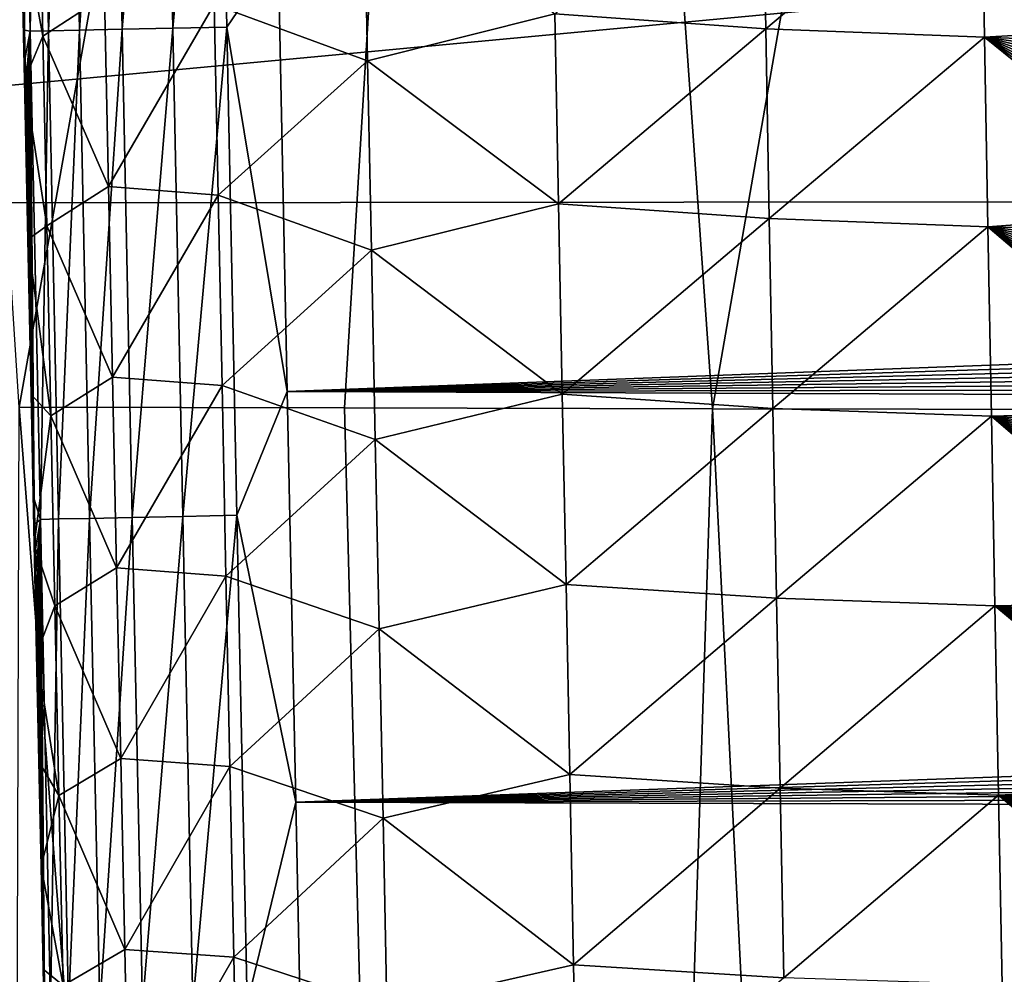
# Model space of a CAD drawing. Header units: metres. Extents: x -26 to 26, y -147 to 24.
# Tile 34 of 254: x -15.07 to -12.34, y -95.98 to -93.33. Entities that reach past the tile are written whole.
import ezdxf

# ---------------------------------------------------------------- set-up
doc = ezdxf.new("R2010")
doc.units = ezdxf.units.M
doc.layers.add('solid_12_411_052_XXX', color=7, linetype='CONTINUOUS')

msp = doc.modelspace()

# ---------------------------------------------------------------- linework, layer by layer
at = {"layer": 'solid_12_411_052_XXX'}
for points in [[(-15.074739, -94.405876, 103.680237), (-15.572509, -86.635315, 103.6521), (-13.699218, -86.638, 102.98243)], [(-14.17047, -94.407944, 103.350044), (-15.074739, -94.405876, 103.680237), (-13.699218, -86.638, 102.98243)], [(-13.147792, -94.40995, 103.010925), (-14.17047, -94.407944, 103.350044), (-13.699218, -86.638, 102.98243)], [(-13.147792, -94.40995, 103.010925), (-13.699218, -86.638, 102.98243), (-11.795751, -86.640175, 102.403473)], [(-12.00337, -94.411972, 102.666466), (-13.147792, -94.40995, 103.010925), (-11.795751, -86.640175, 102.403473)], [(18.719442, -90.346359, 121.330444), (-18.723026, -90.220352, 121.330444), (-18.618845, -93.840805, 121.330444)], [(18.619715, -93.811142, 121.330444), (18.719442, -90.346359, 121.330444), (-18.618845, -93.840805, 121.330444)], [(-15.020696, -92.004776, 161.239594), (-15.071035, -92.005821, 161.089523), (-15.043328, -93.36158, 161.089462)], [(-15.071035, -92.005821, 161.089523), (-15.060731, -93.282936, 160.941895), (-15.059167, -93.359024, 160.941879)], [(-15.043328, -93.36158, 161.089462), (-15.071035, -92.005821, 161.089523), (-15.059167, -93.359024, 160.941879)], [(-14.993016, -93.360527, 161.239563), (-15.020696, -92.004776, 161.239594), (-15.043328, -93.36158, 161.089462)], [(-14.934278, -92.002998, 161.379868), (-15.020696, -92.004776, 161.239594), (-14.993016, -93.360527, 161.239563)], [(-14.90661, -93.358742, 161.379883), (-14.934278, -92.002998, 161.379868), (-14.993016, -93.360527, 161.239563)], [(-14.816007, -92.00058, 161.497787), (-14.934278, -92.002998, 161.379868), (-14.90661, -93.358742, 161.379883)], [(-14.788331, -93.356293, 161.497864), (-14.816007, -92.00058, 161.497787), (-14.90661, -93.358742, 161.379883)], [(-14.675513, -91.997711, 161.583771), (-14.816007, -92.00058, 161.497787), (-14.788331, -93.356293, 161.497864)], [(-14.647818, -93.353401, 161.583878), (-14.675513, -91.997711, 161.583771), (-14.788331, -93.356293, 161.497864)], [(-14.525368, -91.994659, 161.633652), (-14.675513, -91.997711, 161.583771), (-14.647818, -93.353401, 161.583878)], [(-14.497646, -93.350311, 161.633774), (-14.525368, -91.994659, 161.633652), (-14.647818, -93.353401, 161.583878)], [(-14.355076, -93.14061, 161.649139), (-14.525368, -91.994659, 161.633652), (-14.497646, -93.350311, 161.633774)], [(-13.586369, -93.313026, 155.987656), (-13.010359, -92.827721, 155.679535), (-13.000452, -93.354919, 155.684128)], [(-13.000452, -93.354919, 155.684128), (-13.010359, -92.827721, 155.679535), (-12.402001, -92.851654, 155.505646)], [(-15.019614, -92.847954, 158.124313), (-15.008498, -93.375229, 158.127121), (-15.0694, -93.04126, 158.720001)], [(-14.837057, -93.263039, 157.518738), (-15.008498, -93.375229, 158.127121), (-15.019614, -92.847954, 158.124313)], [(-13.000452, -93.354919, 155.684128), (-12.402001, -92.851654, 155.505646), (-12.392513, -93.378075, 155.510361)], [(-12.402001, -92.851654, 155.505646), (-11.803387, -93.28476, 155.455368), (-11.802367, -93.343491, 155.455902)], [(-12.392513, -93.378075, 155.510361), (-12.402001, -92.851654, 155.505646), (-11.802367, -93.343491, 155.455902)], [(-14.532777, -93.287346, 156.933578), (-14.117014, -92.91819, 156.407928), (-14.1064, -93.443932, 156.411972)], [(-14.1064, -93.443932, 156.411972), (-14.117014, -92.91819, 156.407928), (-13.586369, -93.313026, 155.987656)], [(-15.0694, -93.04126, 158.720001), (-15.059794, -93.497772, 158.722107), (-15.063883, -93.129494, 160.941895)], [(-15.008498, -93.375229, 158.127121), (-15.059794, -93.497772, 158.722107), (-15.0694, -93.04126, 158.720001)], [(-15.059794, -93.497772, 158.722107), (-15.062303, -93.206436, 160.941895), (-15.063883, -93.129494, 160.941895)], [(-14.329886, -94.36203, 161.649246), (-14.355076, -93.14061, 161.649139), (-14.497646, -93.350311, 161.633774)], [(14.352061, -93.288757, 161.649139), (-14.355076, -93.14061, 161.649139), (-14.329886, -94.36203, 161.649246)], [(-15.059794, -93.497772, 158.722107), (-15.060731, -93.282936, 160.941895), (-15.062303, -93.206436, 160.941895)], [(-14.825928, -93.792755, 157.522034), (-15.008498, -93.375229, 158.127121), (-14.837057, -93.263039, 157.518738)], [(-14.825928, -93.792755, 157.522034), (-14.837057, -93.263039, 157.518738), (-14.532777, -93.287346, 156.933578)], [(-15.059794, -93.497772, 158.722107), (-15.059167, -93.359024, 160.941879), (-15.060731, -93.282936, 160.941895)], [(-14.825928, -93.792755, 157.522034), (-14.532777, -93.287346, 156.933578), (-14.521814, -93.816521, 156.937286)], [(-14.521814, -93.816521, 156.937286), (-14.532777, -93.287346, 156.933578), (-14.1064, -93.443932, 156.411972)], [(14.352061, -93.288757, 161.649139), (-14.329886, -94.36203, 161.649246), (14.348473, -93.463272, 161.649155)], [(-14.1064, -93.443932, 156.411972), (-13.586369, -93.313026, 155.987656), (-13.576, -93.84137, 155.99205)], [(-13.576, -93.84137, 155.99205), (-13.586369, -93.313026, 155.987656), (-13.000452, -93.354919, 155.684128)], [(-14.647818, -93.353401, 161.583878), (-14.788331, -93.356293, 161.497864), (-14.760383, -94.712006, 161.497925)], [(-14.619852, -94.709084, 161.583984), (-14.647818, -93.353401, 161.583878), (-14.760383, -94.712006, 161.497925)], [(-14.497646, -93.350311, 161.633774), (-14.647818, -93.353401, 161.583878), (-14.619852, -94.709084, 161.583984)], [(-14.469658, -94.705963, 161.633896), (-14.497646, -93.350311, 161.633774), (-14.619852, -94.709084, 161.583984)], [(-14.329886, -94.36203, 161.649246), (-14.497646, -93.350311, 161.633774), (-14.469658, -94.705963, 161.633896)], [(-13.576, -93.84137, 155.99205), (-13.000452, -93.354919, 155.684128), (-12.990478, -93.882118, 155.688736)], [(-12.990478, -93.882118, 155.688736), (-13.000452, -93.354919, 155.684128), (-12.392513, -93.378075, 155.510361)], [(-12.392513, -93.378075, 155.510361), (-11.802367, -93.343491, 155.455902), (-11.801352, -93.40197, 155.456436)], [(-15.059794, -93.497772, 158.722107), (-15.057611, -93.434685, 160.941879), (-15.059167, -93.359024, 160.941879)], [(-15.008498, -93.375229, 158.127121), (-14.997356, -93.902496, 158.130005), (-15.059794, -93.497772, 158.722107)], [(-15.043328, -93.36158, 161.089462), (-15.059167, -93.359024, 160.941879), (-15.057611, -93.434685, 160.941879)], [(-15.043328, -93.36158, 161.089462), (-15.057611, -93.434685, 160.941879), (-15.056062, -93.509941, 160.941879)], [(-15.043328, -93.36158, 161.089462), (-15.056062, -93.509941, 160.941879), (-15.054521, -93.584793, 160.941879)], [(-15.043328, -93.36158, 161.089462), (-15.054521, -93.584793, 160.941879), (-15.052986, -93.659248, 160.941864)], [(-15.043328, -93.36158, 161.089462), (-15.052986, -93.659248, 160.941864), (-15.051459, -93.733315, 160.941864)], [(-15.043328, -93.36158, 161.089462), (-15.051459, -93.733315, 160.941864), (-15.04994, -93.806999, 160.941864)], [(-15.043328, -93.36158, 161.089462), (-15.04994, -93.806999, 160.941864), (-15.048428, -93.88031, 160.941849)], [(-15.043328, -93.36158, 161.089462), (-15.048428, -93.88031, 160.941849), (-15.046922, -93.953255, 160.941849)], [(-15.043328, -93.36158, 161.089462), (-15.046922, -93.953255, 160.941849), (-15.045423, -94.025841, 160.941849)], [(-15.043328, -93.36158, 161.089462), (-15.045423, -94.025841, 160.941849), (-15.04393, -94.098061, 160.941849)], [(-15.043328, -93.36158, 161.089462), (-15.04393, -94.098061, 160.941849), (-15.042445, -94.169876, 160.941833)], [(-14.993016, -93.360527, 161.239563), (-15.043328, -93.36158, 161.089462), (-15.015351, -94.717339, 161.089417)], [(-15.043328, -93.36158, 161.089462), (-15.042445, -94.169876, 160.941833), (-15.040968, -94.241287, 160.941833)], [(-15.043328, -93.36158, 161.089462), (-15.040968, -94.241287, 160.941833), (-15.039498, -94.312294, 160.941833)], [(-15.043328, -93.36158, 161.089462), (-15.039498, -94.312294, 160.941833), (-15.038036, -94.382904, 160.941833)], [(-15.043328, -93.36158, 161.089462), (-15.038036, -94.382904, 160.941833), (-15.036582, -94.453125, 160.941818)], [(-15.043328, -93.36158, 161.089462), (-15.036582, -94.453125, 160.941818), (-15.035134, -94.522972, 160.941818)], [(-15.043328, -93.36158, 161.089462), (-15.035134, -94.522972, 160.941818), (-15.033694, -94.592445, 160.941818)], [(-15.043328, -93.36158, 161.089462), (-15.033694, -94.592445, 160.941818), (-15.03226, -94.661552, 160.941818)], [(-15.015351, -94.717339, 161.089417), (-15.043328, -93.36158, 161.089462), (-15.03226, -94.661552, 160.941818)], [(-14.965064, -94.716278, 161.239563), (-14.993016, -93.360527, 161.239563), (-15.015351, -94.717339, 161.089417)], [(-14.825928, -93.792755, 157.522034), (-14.997356, -93.902496, 158.130005), (-15.008498, -93.375229, 158.127121)], [(-14.90661, -93.358742, 161.379883), (-14.993016, -93.360527, 161.239563), (-14.965064, -94.716278, 161.239563)], [(-14.878668, -94.71447, 161.379929), (-14.90661, -93.358742, 161.379883), (-14.965064, -94.716278, 161.239563)], [(-14.788331, -93.356293, 161.497864), (-14.90661, -93.358742, 161.379883), (-14.878668, -94.71447, 161.379929)], [(-14.760383, -94.712006, 161.497925), (-14.788331, -93.356293, 161.497864), (-14.878668, -94.71447, 161.379929)], [(-12.990478, -93.882118, 155.688736), (-12.392513, -93.378075, 155.510361), (-12.382942, -93.904488, 155.515076)], [(-12.392513, -93.378075, 155.510361), (-11.801352, -93.40197, 155.456436), (-11.800339, -93.460213, 155.456955)], [(-12.392513, -93.378075, 155.510361), (-11.800339, -93.460213, 155.456955), (-11.799328, -93.518211, 155.457489)], [(-12.392513, -93.378075, 155.510361), (-11.799328, -93.518211, 155.457489), (-11.798321, -93.575974, 155.458008)], [(-12.392513, -93.378075, 155.510361), (-11.798321, -93.575974, 155.458008), (-11.797317, -93.633499, 155.458527)], [(-12.392513, -93.378075, 155.510361), (-11.797317, -93.633499, 155.458527), (-11.796316, -93.690796, 155.459045)], [(-12.392513, -93.378075, 155.510361), (-11.796316, -93.690796, 155.459045), (-11.795318, -93.747864, 155.459564)], [(-12.392513, -93.378075, 155.510361), (-11.795318, -93.747864, 155.459564), (-11.794322, -93.804703, 155.460068)], [(-12.392513, -93.378075, 155.510361), (-11.794322, -93.804703, 155.460068), (-11.79333, -93.86132, 155.460587)], [(-12.382942, -93.904488, 155.515076), (-12.392513, -93.378075, 155.510361), (-11.79333, -93.86132, 155.460587)], [(-15.059794, -93.497772, 158.722107), (-15.056062, -93.509941, 160.941879), (-15.057611, -93.434685, 160.941879)], [(-14.521814, -93.816521, 156.937286), (-14.1064, -93.443932, 156.411972), (-14.095745, -93.969666, 156.416046)], [(14.348473, -93.463272, 161.649155), (-14.329886, -94.36203, 161.649246), (14.344914, -93.63607, 161.64917)], [(-14.095745, -93.969666, 156.416046), (-14.1064, -93.443932, 156.411972), (-13.576, -93.84137, 155.99205)], [(-15.059794, -93.497772, 158.722107), (-15.054521, -93.584793, 160.941879), (-15.056062, -93.509941, 160.941879)], [(-15.059794, -93.497772, 158.722107), (-15.050462, -93.940369, 158.724213), (-15.054521, -93.584793, 160.941879)], [(-14.997356, -93.902496, 158.130005), (-15.050462, -93.940369, 158.724213), (-15.059794, -93.497772, 158.722107)], [(-15.050462, -93.940369, 158.724213), (-15.052986, -93.659248, 160.941864), (-15.054521, -93.584793, 160.941879)], [(14.344914, -93.63607, 161.64917), (-14.329886, -94.36203, 161.649246), (14.341388, -93.807144, 161.6492)], [(-15.050462, -93.940369, 158.724213), (-15.051459, -93.733315, 160.941864), (-15.052986, -93.659248, 160.941864)], [(-15.050462, -93.940369, 158.724213), (-15.04994, -93.806999, 160.941864), (-15.051459, -93.733315, 160.941864)], [(-14.81477, -94.322456, 157.525391), (-14.997356, -93.902496, 158.130005), (-14.825928, -93.792755, 157.522034)], [(-14.81477, -94.322456, 157.525391), (-14.825928, -93.792755, 157.522034), (-14.521814, -93.816521, 156.937286)], [(18.619715, -93.811142, 121.330444), (-18.618845, -93.840805, 121.330444), (-18.285822, -105.184723, 121.330444)], [(18.28219, -105.308563, 121.330444), (18.619715, -93.811142, 121.330444), (-18.285822, -105.184723, 121.330444)], [(-15.050462, -93.940369, 158.724213), (-15.048428, -93.88031, 160.941849), (-15.04994, -93.806999, 160.941864)], [(-14.81477, -94.322456, 157.525391), (-14.521814, -93.816521, 156.937286), (-14.510818, -94.345688, 156.94104)], [(-14.510818, -94.345688, 156.94104), (-14.521814, -93.816521, 156.937286), (-14.095745, -93.969666, 156.416046)], [(14.341388, -93.807144, 161.6492), (-14.329886, -94.36203, 161.649246), (14.33789, -93.976547, 161.649216)], [(-14.095745, -93.969666, 156.416046), (-13.576, -93.84137, 155.99205), (-13.565576, -94.369698, 155.99646)], [(-13.565576, -94.369698, 155.99646), (-13.576, -93.84137, 155.99205), (-12.990478, -93.882118, 155.688736)], [(-12.382942, -93.904488, 155.515076), (-11.79333, -93.86132, 155.460587), (-11.79234, -93.917725, 155.46109)], [(-15.050462, -93.940369, 158.724213), (-15.046922, -93.953255, 160.941849), (-15.048428, -93.88031, 160.941849)], [(-13.565576, -94.369698, 155.99646), (-12.990478, -93.882118, 155.688736), (-12.980433, -94.409309, 155.693344)], [(-12.980433, -94.409309, 155.693344), (-12.990478, -93.882118, 155.688736), (-12.382942, -93.904488, 155.515076)], [(-14.997356, -93.902496, 158.130005), (-14.986188, -94.429764, 158.132965), (-15.050462, -93.940369, 158.724213)], [(-14.81477, -94.322456, 157.525391), (-14.986188, -94.429764, 158.132965), (-14.997356, -93.902496, 158.130005)], [(-12.980433, -94.409309, 155.693344), (-12.382942, -93.904488, 155.515076), (-12.373287, -94.430893, 155.519806)], [(-12.382942, -93.904488, 155.515076), (-11.79234, -93.917725, 155.46109), (-11.791354, -93.9739, 155.461609)], [(-12.382942, -93.904488, 155.515076), (-11.791354, -93.9739, 155.461609), (-11.790371, -94.029831, 155.462112)], [(-12.382942, -93.904488, 155.515076), (-11.790371, -94.029831, 155.462112), (-11.789391, -94.08551, 155.462616)], [(-12.382942, -93.904488, 155.515076), (-11.789391, -94.08551, 155.462616), (-11.788413, -94.140945, 155.46312)], [(-12.382942, -93.904488, 155.515076), (-11.788413, -94.140945, 155.46312), (-11.787439, -94.196136, 155.463608)], [(-12.382942, -93.904488, 155.515076), (-11.787439, -94.196136, 155.463608), (-11.786468, -94.251083, 155.464111)], [(-12.382942, -93.904488, 155.515076), (-11.786468, -94.251083, 155.464111), (-11.7855, -94.305801, 155.4646)], [(-12.382942, -93.904488, 155.515076), (-11.7855, -94.305801, 155.4646), (-11.784534, -94.360283, 155.465088)], [(-12.382942, -93.904488, 155.515076), (-11.784534, -94.360283, 155.465088), (-11.783572, -94.414528, 155.465591)], [(-12.373287, -94.430893, 155.519806), (-12.382942, -93.904488, 155.515076), (-11.783572, -94.414528, 155.465591)], [(-15.050462, -93.940369, 158.724213), (-15.045423, -94.025841, 160.941849), (-15.046922, -93.953255, 160.941849)], [(-15.050462, -93.940369, 158.724213), (-15.041382, -94.370102, 158.726318), (-15.045423, -94.025841, 160.941849)], [(-14.986188, -94.429764, 158.132965), (-15.041382, -94.370102, 158.726318), (-15.050462, -93.940369, 158.724213)], [(-14.510818, -94.345688, 156.94104), (-14.095745, -93.969666, 156.416046), (-14.085048, -94.495392, 156.420135)], [(14.33789, -93.976547, 161.649216), (-14.329886, -94.36203, 161.649246), (14.334422, -94.144325, 161.649231)], [(-14.085048, -94.495392, 156.420135), (-14.095745, -93.969666, 156.416046), (-13.565576, -94.369698, 155.99646)], [(-15.041382, -94.370102, 158.726318), (-15.04393, -94.098061, 160.941849), (-15.045423, -94.025841, 160.941849)], [(-15.041382, -94.370102, 158.726318), (-15.042445, -94.169876, 160.941833), (-15.04393, -94.098061, 160.941849)], [(14.334422, -94.144325, 161.649231), (-14.329886, -94.36203, 161.649246), (14.330982, -94.310524, 161.649246)], [(-15.041382, -94.370102, 158.726318), (-15.040968, -94.241287, 160.941833), (-15.042445, -94.169876, 160.941833)], [(-15.041382, -94.370102, 158.726318), (-15.039498, -94.312294, 160.941833), (-15.040968, -94.241287, 160.941833)], [(-15.041382, -94.370102, 158.726318), (-15.038036, -94.382904, 160.941833), (-15.039498, -94.312294, 160.941833)], [(14.330982, -94.310524, 161.649246), (-14.329886, -94.36203, 161.649246), (14.327571, -94.475189, 161.649261)], [(-14.803585, -94.85215, 157.528809), (-14.986188, -94.429764, 158.132965), (-14.81477, -94.322456, 157.525391)], [(-14.803585, -94.85215, 157.528809), (-14.81477, -94.322456, 157.525391), (-14.510818, -94.345688, 156.94104)], [(-14.803585, -94.85215, 157.528809), (-14.510818, -94.345688, 156.94104), (-14.499789, -94.874832, 156.944839)], [(-14.499789, -94.874832, 156.944839), (-14.510818, -94.345688, 156.94104), (-14.085048, -94.495392, 156.420135)], [(-14.30617, -95.502747, 161.649353), (-14.329886, -94.36203, 161.649246), (-14.469658, -94.705963, 161.633896)], [(14.327571, -94.475189, 161.649261), (-14.329886, -94.36203, 161.649246), (-14.30617, -95.502747, 161.649353)], [(-15.041382, -94.370102, 158.726318), (-15.036582, -94.453125, 160.941818), (-15.038036, -94.382904, 160.941833)], [(-15.041382, -94.370102, 158.726318), (-15.032547, -94.787407, 158.728409), (-15.036582, -94.453125, 160.941818)], [(-14.986188, -94.429764, 158.132965), (-15.032547, -94.787407, 158.728409), (-15.041382, -94.370102, 158.726318)], [(-14.085048, -94.495392, 156.420135), (-13.565576, -94.369698, 155.99646), (-13.555097, -94.89801, 156.00087)], [(-13.555097, -94.89801, 156.00087), (-13.565576, -94.369698, 155.99646), (-12.980433, -94.409309, 155.693344)], [(-15.12886, -111.903976, 104.19883), (-15.074739, -94.405876, 103.680237), (-13.712, -111.910103, 103.664612)], [(-13.712, -111.910103, 103.664612), (-15.074739, -94.405876, 103.680237), (-14.17047, -94.407944, 103.350044)], [(-13.712, -111.910103, 103.664612), (-14.17047, -94.407944, 103.350044), (-13.147792, -94.40995, 103.010925)], [(-13.712, -111.910103, 103.664612), (-13.147792, -94.40995, 103.010925), (-12.27065, -111.915184, 103.202377)], [(-13.555097, -94.89801, 156.00087), (-12.980433, -94.409309, 155.693344), (-12.97032, -94.936485, 155.697968)], [(-12.27065, -111.915184, 103.202377), (-13.147792, -94.40995, 103.010925), (-12.00337, -94.411972, 102.666466)], [(-12.97032, -94.936485, 155.697968), (-12.980433, -94.409309, 155.693344), (-12.373287, -94.430893, 155.519806)], [(-12.373287, -94.430893, 155.519806), (-11.783572, -94.414528, 155.465591), (-11.782614, -94.468552, 155.46608)], [(-14.986188, -94.429764, 158.132965), (-14.974995, -94.957016, 158.135986), (-15.032547, -94.787407, 158.728409)], [(-14.803585, -94.85215, 157.528809), (-14.974995, -94.957016, 158.135986), (-14.986188, -94.429764, 158.132965)], [(-12.97032, -94.936485, 155.697968), (-12.373287, -94.430893, 155.519806), (-12.363546, -94.957291, 155.524521)], [(-12.373287, -94.430893, 155.519806), (-11.782614, -94.468552, 155.46608), (-11.781657, -94.522346, 155.466568)], [(-12.373287, -94.430893, 155.519806), (-11.781657, -94.522346, 155.466568), (-11.780704, -94.57592, 155.467041)], [(-12.373287, -94.430893, 155.519806), (-11.780704, -94.57592, 155.467041), (-11.779753, -94.62928, 155.467529)], [(-12.373287, -94.430893, 155.519806), (-11.779753, -94.62928, 155.467529), (-11.778806, -94.682419, 155.468002)], [(-12.373287, -94.430893, 155.519806), (-11.778806, -94.682419, 155.468002), (-11.777861, -94.735344, 155.468491)], [(-12.373287, -94.430893, 155.519806), (-11.777861, -94.735344, 155.468491), (-11.776919, -94.788055, 155.468964)], [(-12.373287, -94.430893, 155.519806), (-11.776919, -94.788055, 155.468964), (-11.77598, -94.840569, 155.469437)], [(-12.373287, -94.430893, 155.519806), (-11.77598, -94.840569, 155.469437), (-11.775043, -94.892868, 155.46991)], [(-12.373287, -94.430893, 155.519806), (-11.775043, -94.892868, 155.46991), (-11.77411, -94.944977, 155.470383)], [(-12.363546, -94.957291, 155.524521), (-12.373287, -94.430893, 155.519806), (-11.77411, -94.944977, 155.470383)], [(-15.032547, -94.787407, 158.728409), (-15.035134, -94.522972, 160.941818), (-15.036582, -94.453125, 160.941818)], [(14.327571, -94.475189, 161.649261), (-14.30617, -95.502747, 161.649353), (14.324187, -94.638374, 161.649261)], [(-14.499789, -94.874832, 156.944839), (-14.085048, -94.495392, 156.420135), (-14.074308, -95.021095, 156.424271)], [(-14.074308, -95.021095, 156.424271), (-14.085048, -94.495392, 156.420135), (-13.555097, -94.89801, 156.00087)], [(-15.032547, -94.787407, 158.728409), (-15.033694, -94.592445, 160.941818), (-15.035134, -94.522972, 160.941818)], [(-15.032547, -94.787407, 158.728409), (-15.03226, -94.661552, 160.941818), (-15.033694, -94.592445, 160.941818)], [(14.324187, -94.638374, 161.649261), (-14.30617, -95.502747, 161.649353), (14.32083, -94.800117, 161.649277)], [(-15.032547, -94.787407, 158.728409), (-15.030833, -94.730301, 160.941818), (-15.03226, -94.661552, 160.941818)], [(-15.015351, -94.717339, 161.089417), (-15.03226, -94.661552, 160.941818), (-15.030833, -94.730301, 160.941818)], [(-15.015351, -94.717339, 161.089417), (-15.030833, -94.730301, 160.941818), (-15.029413, -94.798698, 160.941803)], [(-15.015351, -94.717339, 161.089417), (-15.029413, -94.798698, 160.941803), (-15.027999, -94.86676, 160.941803)], [(-15.015351, -94.717339, 161.089417), (-15.027999, -94.86676, 160.941803), (-15.026591, -94.934479, 160.941803)], [(-15.015351, -94.717339, 161.089417), (-15.026591, -94.934479, 160.941803), (-15.02519, -95.001877, 160.941803)], [(-15.015351, -94.717339, 161.089417), (-15.02519, -95.001877, 160.941803), (-15.023794, -95.068954, 160.941803)], [(-15.015351, -94.717339, 161.089417), (-15.023794, -95.068954, 160.941803), (-15.022406, -95.135696, 160.941803)], [(-15.015351, -94.717339, 161.089417), (-15.022406, -95.135696, 160.941803), (-15.021024, -95.202065, 160.941788)], [(-15.015351, -94.717339, 161.089417), (-15.021024, -95.202065, 160.941788), (-15.019649, -95.268066, 160.941788)], [(-15.015351, -94.717339, 161.089417), (-15.019649, -95.268066, 160.941788), (-15.018281, -95.333702, 160.941788)], [(-15.015351, -94.717339, 161.089417), (-15.018281, -95.333702, 160.941788), (-15.016919, -95.398979, 160.941788)], [(-15.015351, -94.717339, 161.089417), (-15.016919, -95.398979, 160.941788), (-15.015565, -95.463921, 160.941788)], [(-15.015351, -94.717339, 161.089417), (-15.015565, -95.463921, 160.941788), (-15.014217, -95.528511, 160.941788)], [(-14.965064, -94.716278, 161.239563), (-15.015351, -94.717339, 161.089417), (-14.987106, -96.07309, 161.089386)], [(-15.015351, -94.717339, 161.089417), (-15.014217, -95.528511, 160.941788), (-15.012876, -95.592773, 160.941772)], [(-15.015351, -94.717339, 161.089417), (-15.012876, -95.592773, 160.941772), (-15.01154, -95.6567, 160.941772)], [(-15.015351, -94.717339, 161.089417), (-15.01154, -95.6567, 160.941772), (-15.010211, -95.720314, 160.941772)], [(-15.015351, -94.717339, 161.089417), (-15.010211, -95.720314, 160.941772), (-15.008887, -95.783615, 160.941772)], [(-15.015351, -94.717339, 161.089417), (-15.008887, -95.783615, 160.941772), (-15.00757, -95.846611, 160.941772)], [(-15.015351, -94.717339, 161.089417), (-15.00757, -95.846611, 160.941772), (-15.006258, -95.909302, 160.941772)], [(-15.015351, -94.717339, 161.089417), (-15.006258, -95.909302, 160.941772), (-15.004951, -95.97171, 160.941772)], [(-15.015351, -94.717339, 161.089417), (-15.004951, -95.97171, 160.941772), (-15.003652, -96.033821, 160.941772)], [(-14.987106, -96.07309, 161.089386), (-15.015351, -94.717339, 161.089417), (-15.003652, -96.033821, 160.941772)], [(-14.936842, -96.072021, 161.239563), (-14.965064, -94.716278, 161.239563), (-14.987106, -96.07309, 161.089386)], [(-14.878668, -94.71447, 161.379929), (-14.965064, -94.716278, 161.239563), (-14.936842, -96.072021, 161.239563)], [(-14.850454, -96.070198, 161.379974), (-14.878668, -94.71447, 161.379929), (-14.936842, -96.072021, 161.239563)], [(-14.760383, -94.712006, 161.497925), (-14.878668, -94.71447, 161.379929), (-14.850454, -96.070198, 161.379974)], [(-14.732163, -96.067711, 161.498016), (-14.760383, -94.712006, 161.497925), (-14.850454, -96.070198, 161.379974)], [(-14.619852, -94.709084, 161.583984), (-14.760383, -94.712006, 161.497925), (-14.732163, -96.067711, 161.498016)], [(-14.591617, -96.064758, 161.584076), (-14.619852, -94.709084, 161.583984), (-14.732163, -96.067711, 161.498016)], [(-14.469658, -94.705963, 161.633896), (-14.619852, -94.709084, 161.583984), (-14.591617, -96.064758, 161.584076)], [(-14.441403, -96.0616, 161.634003), (-14.469658, -94.705963, 161.633896), (-14.591617, -96.064758, 161.584076)], [(-14.30617, -95.502747, 161.649353), (-14.469658, -94.705963, 161.633896), (-14.441403, -96.0616, 161.634003)], [(-15.032547, -94.787407, 158.728409), (-15.029413, -94.798698, 160.941803), (-15.030833, -94.730301, 160.941818)], [(-15.032547, -94.787407, 158.728409), (-15.027999, -94.86676, 160.941803), (-15.029413, -94.798698, 160.941803)], [(-15.032547, -94.787407, 158.728409), (-15.026087, -95.092041, 158.72998), (-15.027999, -94.86676, 160.941803)], [(-14.974995, -94.957016, 158.135986), (-15.026087, -95.092041, 158.72998), (-15.032547, -94.787407, 158.728409)], [(14.32083, -94.800117, 161.649277), (-14.30617, -95.502747, 161.649353), (14.317501, -94.960327, 161.649292)], [(-14.792373, -95.381813, 157.532288), (-14.974995, -94.957016, 158.135986), (-14.803585, -94.85215, 157.528809)], [(-14.792373, -95.381813, 157.532288), (-14.803585, -94.85215, 157.528809), (-14.499789, -94.874832, 156.944839)], [(-15.026087, -95.092041, 158.72998), (-15.026591, -94.934479, 160.941803), (-15.027999, -94.86676, 160.941803)], [(-14.792373, -95.381813, 157.532288), (-14.499789, -94.874832, 156.944839), (-14.488727, -95.403946, 156.948669)], [(-14.488727, -95.403946, 156.948669), (-14.499789, -94.874832, 156.944839), (-14.074308, -95.021095, 156.424271)], [(-14.074308, -95.021095, 156.424271), (-13.555097, -94.89801, 156.00087), (-13.544561, -95.426292, 156.00531)], [(-13.544561, -95.426292, 156.00531), (-13.555097, -94.89801, 156.00087), (-12.97032, -94.936485, 155.697968)], [(-15.026087, -95.092041, 158.72998), (-15.02519, -95.001877, 160.941803), (-15.026591, -94.934479, 160.941803)], [(-13.544561, -95.426292, 156.00531), (-12.97032, -94.936485, 155.697968), (-12.960135, -95.463638, 155.702576)], [(-12.960135, -95.463638, 155.702576), (-12.97032, -94.936485, 155.697968), (-12.363546, -94.957291, 155.524521)], [(-14.974995, -94.957016, 158.135986), (-14.963776, -95.484253, 158.139099), (-15.026087, -95.092041, 158.72998)], [(-14.792373, -95.381813, 157.532288), (-14.963776, -95.484253, 158.139099), (-14.974995, -94.957016, 158.135986)], [(14.317501, -94.960327, 161.649292), (-14.30617, -95.502747, 161.649353), (14.3142, -95.118935, 161.649307)], [(-12.960135, -95.463638, 155.702576), (-12.363546, -94.957291, 155.524521), (-12.353719, -95.483681, 155.529251)], [(-12.363546, -94.957291, 155.524521), (-11.77411, -94.944977, 155.470383), (-11.773179, -94.996872, 155.470856)], [(-12.363546, -94.957291, 155.524521), (-11.773179, -94.996872, 155.470856), (-11.772252, -95.048546, 155.471313)], [(-12.363546, -94.957291, 155.524521), (-11.772252, -95.048546, 155.471313), (-11.771327, -95.099983, 155.471786)], [(-12.363546, -94.957291, 155.524521), (-11.771327, -95.099983, 155.471786), (-11.770405, -95.151199, 155.472244)], [(-12.363546, -94.957291, 155.524521), (-11.770405, -95.151199, 155.472244), (-11.769486, -95.202194, 155.472702)], [(-12.363546, -94.957291, 155.524521), (-11.769486, -95.202194, 155.472702), (-11.76857, -95.252968, 155.47316)], [(-12.363546, -94.957291, 155.524521), (-11.76857, -95.252968, 155.47316), (-11.767657, -95.30352, 155.473618)], [(-12.363546, -94.957291, 155.524521), (-11.767657, -95.30352, 155.473618), (-11.766747, -95.353859, 155.474075)], [(-12.363546, -94.957291, 155.524521), (-11.766747, -95.353859, 155.474075), (-11.76584, -95.403984, 155.474533)], [(-12.363546, -94.957291, 155.524521), (-11.76584, -95.403984, 155.474533), (-11.764935, -95.453903, 155.474976)], [(-12.353719, -95.483681, 155.529251), (-12.363546, -94.957291, 155.524521), (-11.764935, -95.453903, 155.474976)], [(-15.026087, -95.092041, 158.72998), (-15.023794, -95.068954, 160.941803), (-15.02519, -95.001877, 160.941803)], [(-14.488727, -95.403946, 156.948669), (-14.074308, -95.021095, 156.424271), (-14.063526, -95.546761, 156.428421)], [(-14.063526, -95.546761, 156.428421), (-14.074308, -95.021095, 156.424271), (-13.544561, -95.426292, 156.00531)], [(-15.026087, -95.092041, 158.72998), (-15.022406, -95.135696, 160.941803), (-15.023794, -95.068954, 160.941803)], [(-15.026087, -95.092041, 158.72998), (-15.019757, -95.39006, 158.731537), (-15.022406, -95.135696, 160.941803)], [(-14.963776, -95.484253, 158.139099), (-15.019757, -95.39006, 158.731537), (-15.026087, -95.092041, 158.72998)], [(14.3142, -95.118935, 161.649307), (-14.30617, -95.502747, 161.649353), (14.310928, -95.276001, 161.649323)], [(-15.019757, -95.39006, 158.731537), (-15.021024, -95.202065, 160.941788), (-15.022406, -95.135696, 160.941803)], [(-15.019757, -95.39006, 158.731537), (-15.019649, -95.268066, 160.941788), (-15.021024, -95.202065, 160.941788)], [(-15.019757, -95.39006, 158.731537), (-15.018281, -95.333702, 160.941788), (-15.019649, -95.268066, 160.941788)], [(14.310928, -95.276001, 161.649323), (-14.30617, -95.502747, 161.649353), (14.307685, -95.431549, 161.649338)], [(-15.019757, -95.39006, 158.731537), (-15.016919, -95.398979, 160.941788), (-15.018281, -95.333702, 160.941788)], [(-15.019757, -95.39006, 158.731537), (-15.015565, -95.463921, 160.941788), (-15.016919, -95.398979, 160.941788)], [(-15.019757, -95.39006, 158.731537), (-15.013554, -95.681801, 158.733093), (-15.015565, -95.463921, 160.941788)], [(-14.963776, -95.484253, 158.139099), (-15.013554, -95.681801, 158.733093), (-15.019757, -95.39006, 158.731537)], [(-14.781134, -95.911453, 157.535812), (-14.963776, -95.484253, 158.139099), (-14.792373, -95.381813, 157.532288)], [(-14.781134, -95.911453, 157.535812), (-14.792373, -95.381813, 157.532288), (-14.488727, -95.403946, 156.948669)], [(-14.781134, -95.911453, 157.535812), (-14.488727, -95.403946, 156.948669), (-14.477632, -95.933029, 156.95256)], [(-14.477632, -95.933029, 156.95256), (-14.488727, -95.403946, 156.948669), (-14.063526, -95.546761, 156.428421)], [(14.307685, -95.431549, 161.649338), (-14.30617, -95.502747, 161.649353), (14.304467, -95.585632, 161.649353)], [(-14.063526, -95.546761, 156.428421), (-13.544561, -95.426292, 156.00531), (-13.53397, -95.954536, 156.009766)], [(-13.53397, -95.954536, 156.009766), (-13.544561, -95.426292, 156.00531), (-12.960135, -95.463638, 155.702576)], [(-12.353719, -95.483681, 155.529251), (-11.764935, -95.453903, 155.474976), (-11.764033, -95.503609, 155.475433)], [(-15.013554, -95.681801, 158.733093), (-15.014217, -95.528511, 160.941788), (-15.015565, -95.463921, 160.941788)], [(-14.963776, -95.484253, 158.139099), (-14.952533, -96.011467, 158.142273), (-15.013554, -95.681801, 158.733093)], [(-14.781134, -95.911453, 157.535812), (-14.952533, -96.011467, 158.142273), (-14.963776, -95.484253, 158.139099)], [(-13.53397, -95.954536, 156.009766), (-12.960135, -95.463638, 155.702576), (-12.949878, -95.990761, 155.707214)], [(-12.949878, -95.990761, 155.707214), (-12.960135, -95.463638, 155.702576), (-12.353719, -95.483681, 155.529251)], [(-12.949878, -95.990761, 155.707214), (-12.353719, -95.483681, 155.529251), (-12.343802, -96.010048, 155.533981)], [(-12.353719, -95.483681, 155.529251), (-11.764033, -95.503609, 155.475433), (-11.763134, -95.553116, 155.475876)], [(-12.353719, -95.483681, 155.529251), (-11.763134, -95.553116, 155.475876), (-11.762239, -95.602417, 155.476318)], [(-12.353719, -95.483681, 155.529251), (-11.762239, -95.602417, 155.476318), (-11.761345, -95.65152, 155.476776)], [(-12.353719, -95.483681, 155.529251), (-11.761345, -95.65152, 155.476776), (-11.760454, -95.700424, 155.477203)], [(-12.353719, -95.483681, 155.529251), (-11.760454, -95.700424, 155.477203), (-11.759566, -95.749138, 155.477646)], [(-12.353719, -95.483681, 155.529251), (-11.759566, -95.749138, 155.477646), (-11.758681, -95.797653, 155.478088)], [(-12.353719, -95.483681, 155.529251), (-11.758681, -95.797653, 155.478088), (-11.757799, -95.845985, 155.478531)], [(-12.353719, -95.483681, 155.529251), (-11.757799, -95.845985, 155.478531), (-11.756919, -95.894127, 155.478958)], [(-12.353719, -95.483681, 155.529251), (-11.756919, -95.894127, 155.478958), (-11.756042, -95.942085, 155.479401)], [(-12.353719, -95.483681, 155.529251), (-11.756042, -95.942085, 155.479401), (-11.755168, -95.989838, 155.479828)], [(-12.343802, -96.010048, 155.533981), (-12.353719, -95.483681, 155.529251), (-11.755168, -95.989838, 155.479828)], [(-14.283852, -96.568108, 161.649445), (-14.30617, -95.502747, 161.649353), (-14.441403, -96.0616, 161.634003)], [(14.304467, -95.585632, 161.649353), (-14.30617, -95.502747, 161.649353), (-14.283852, -96.568108, 161.649445)], [(-15.013554, -95.681801, 158.733093), (-15.012876, -95.592773, 160.941772), (-15.014217, -95.528511, 160.941788)], [(-14.477632, -95.933029, 156.95256), (-14.063526, -95.546761, 156.428421), (-14.052702, -96.072395, 156.432602)], [(-14.052702, -96.072395, 156.432602), (-14.063526, -95.546761, 156.428421), (-13.53397, -95.954536, 156.009766)], [(-15.013554, -95.681801, 158.733093), (-15.01154, -95.6567, 160.941772), (-15.012876, -95.592773, 160.941772)], [(14.304467, -95.585632, 161.649353), (-14.283852, -96.568108, 161.649445), (14.301277, -95.738289, 161.649368)], [(-15.013554, -95.681801, 158.733093), (-15.010211, -95.720314, 160.941772), (-15.01154, -95.6567, 160.941772)], [(-15.013554, -95.681801, 158.733093), (-15.007483, -95.966904, 158.73465), (-15.010211, -95.720314, 160.941772)], [(-14.952533, -96.011467, 158.142273), (-15.007483, -95.966904, 158.73465), (-15.013554, -95.681801, 158.733093)], [(-15.007483, -95.966904, 158.73465), (-15.008887, -95.783615, 160.941772), (-15.010211, -95.720314, 160.941772)], [(14.301277, -95.738289, 161.649368), (-14.283852, -96.568108, 161.649445), (14.298113, -95.889557, 161.649384)], [(-15.007483, -95.966904, 158.73465), (-15.00757, -95.846611, 160.941772), (-15.008887, -95.783615, 160.941772)], [(-15.007483, -95.966904, 158.73465), (-15.006258, -95.909302, 160.941772), (-15.00757, -95.846611, 160.941772)], [(14.298113, -95.889557, 161.649384), (-14.283852, -96.568108, 161.649445), (14.294974, -96.039482, 161.649399)], [(-15.007483, -95.966904, 158.73465), (-15.004951, -95.97171, 160.941772), (-15.006258, -95.909302, 160.941772)], [(-14.769869, -96.441055, 157.539413), (-14.952533, -96.011467, 158.142273), (-14.781134, -95.911453, 157.535812)], [(-14.769869, -96.441055, 157.539413), (-14.781134, -95.911453, 157.535812), (-14.477632, -95.933029, 156.95256)], [(-14.769869, -96.441055, 157.539413), (-14.477632, -95.933029, 156.95256), (-14.466504, -96.462067, 156.956482)], [(-14.466504, -96.462067, 156.956482), (-14.477632, -95.933029, 156.95256), (-14.052702, -96.072395, 156.432602)], [(-15.007483, -95.966904, 158.73465), (-15.003652, -96.033821, 160.941772), (-15.004951, -95.97171, 160.941772)], [(-15.007483, -95.966904, 158.73465), (-15.00154, -96.245636, 158.736206), (-15.003652, -96.033821, 160.941772)], [(-14.952533, -96.011467, 158.142273), (-15.00154, -96.245636, 158.736206), (-15.007483, -95.966904, 158.73465)], [(-14.052702, -96.072395, 156.432602), (-13.53397, -95.954536, 156.009766), (-13.523321, -96.482742, 156.014236)], [(-13.523321, -96.482742, 156.014236), (-13.53397, -95.954536, 156.009766), (-12.949878, -95.990761, 155.707214)]]:
    msp.add_3dface(points, dxfattribs=at)

doc.saveas('drawing.dxf')
